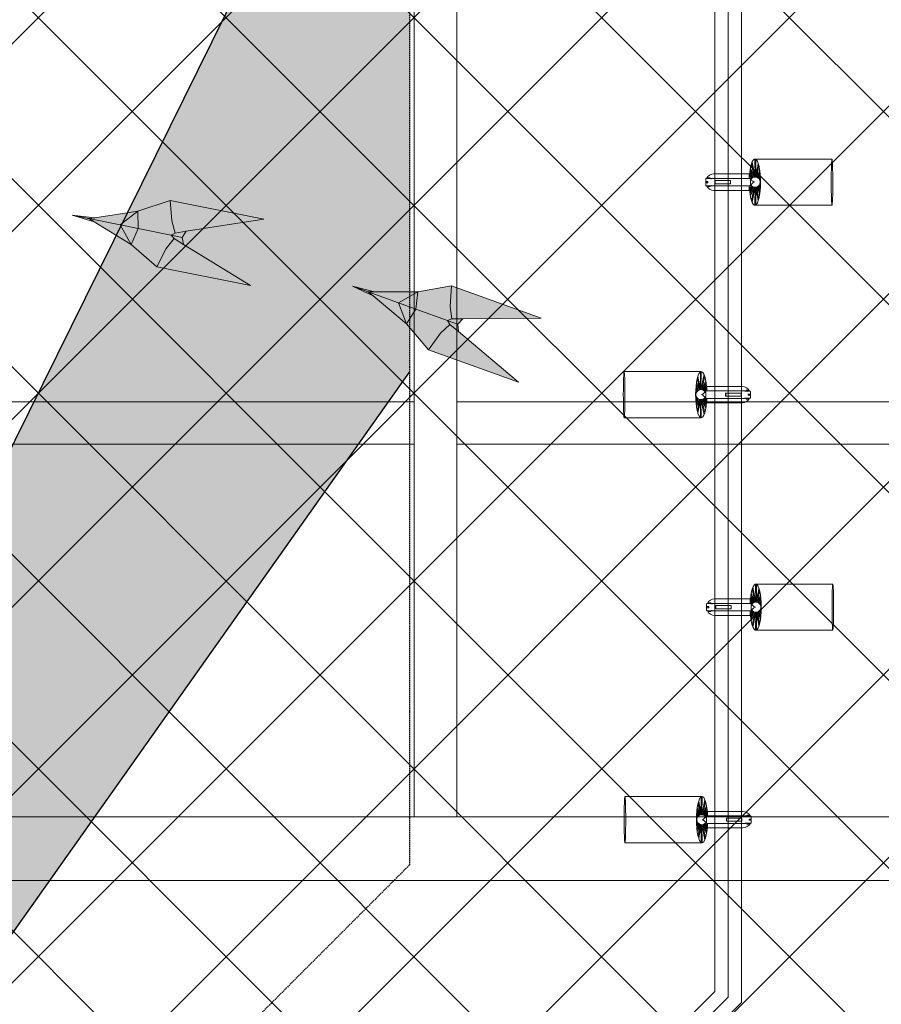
# Model space of a CAD drawing. Header units: millimetres. Extents: x -410 to 72073, y -3152 to 13830.
# Tile 70 of 92: x 12516 to 14139, y 8926 to 10779. Entities that reach past the tile are written whole.
import ezdxf

# ---------------------------------------------------------------- set-up
doc = ezdxf.new("R2010")
doc.units = ezdxf.units.MM
doc.linetypes.add('( Hidden )', pattern=[0.375, 0.25, -0.125])
for name, color, linetype, lineweight, true_color in [('A-CEILING-01', 7, 'Continuous', 5, 0xd56ca8), ('A-CEILING-08', 7, 'Continuous', 5, 0xd56ca8), ('M-MEP-ELLG-LIGHT', 5, 'Continuous', 15, 0x0000ff)]:
    doc.layers.add(name, color=color, linetype=linetype, lineweight=lineweight, true_color=true_color)
doc.layers.add('A-CELING ELEMENT', color=1, linetype='Continuous')
doc.layers.add('A-LIGHT', color=1, linetype='Continuous', lineweight=5)
doc.layers.add('S-BEAM', color=12, linetype='Continuous', lineweight=9)
doc.layers.add('RCP LAYOUT', color=9, linetype='Continuous', true_color=0x808080)
pattern_1 = [(45, (0, 0), (19.88737822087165, 72.92038680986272), [93.75, -18.75, 0, -18.75])]

# ---------------------------------------------------------------- blocks, each defined once
blk = doc.blocks.new('XR-CP-DS$0$ceiling element 01')
at = {"layer": 'A-CELING ELEMENT', "lineweight": 5, "true_color": 0x808080, "transparency": 33554687}
h = blk.add_hatch(dxfattribs=at)
h.set_pattern_fill('ANSI36', color=8, scale=300)
h.set_pattern_definition(pattern_1)
h.paths.add_polyline_path([(-425629.7960556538, -157750.8638610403, -0.0391189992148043), (-425655.8835600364, -157707.5139024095), (-427128.7828830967, -158480.5380024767, 0.03926858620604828), (-426963.6398093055, -158744.8594579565)])
h.paths.add_polyline_path([(-427216.4563219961, -158526.5629298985, -0.03923143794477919), (-427344.3603674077, -158225.5587398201), (-431924.0115134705, -159775.1416964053), (-429595.2775805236, -159775.1416964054)])
h.paths.add_polyline_path([(-427146.3193723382, -156679.8695324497, 0.0391675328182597), (-427262.2545382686, -156968.312470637), (-425674.3422246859, -157463.077551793, -0.03857034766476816), (-425655.3807674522, -157416.934810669)])
h.paths.add_polyline_path([(-425704.2367883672, -155604.6640174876, 0.03916753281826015), (-426005.4954178, -155681.3681860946), (-425472.4264763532, -157256.8048403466, -0.03857034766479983), (-425424.1785988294, -157244.1228951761)])
edge = h.paths.add_edge_path()
edge.add_line((-430171.6889873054, -151115.1416964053), (-430279.8110549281, -151115.1416964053))
edge.add_line((-430279.8110549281, -151115.1416964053), (-430279.8110549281, -151215.1416964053))
edge.add_line((-430279.8110549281, -151215.1416964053), (-430479.8110549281, -151215.1416964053))
edge.add_line((-430479.8110549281, -151215.1416964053), (-430479.8110549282, -151115.1416964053))
edge.add_line((-430479.8110549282, -151115.1416964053), (-430629.8110549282, -151115.1416964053))
edge.add_line((-430629.8110549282, -151115.1416964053), (-430629.8110549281, -150665.1416964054))
edge.add_line((-430629.8110549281, -150665.1416964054), (-432321.8110549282, -150665.1416964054))
edge.add_line((-432321.8110549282, -150665.1416964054), (-432321.8110549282, -150772.8768388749))
edge.add_line((-432321.8110549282, -150772.8768388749), (-426859.3146182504, -156104.6393870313))
edge.add_arc((-425365.2292909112, -157562.2543938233), 2087.326633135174, 126.73773769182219, 135.7078933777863, ccw=False)
edge.add_line((-426613.7701964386, -155889.5087225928), (-430171.6889873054, -151115.1416964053))
edge = h.paths.add_edge_path()
edge.add_line((-424199.8110549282, -150665.1416964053), (-424199.8110549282, -151115.1416964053))
edge.add_line((-424199.8110549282, -151115.1416964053), (-424349.8110549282, -151115.1416964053))
edge.add_line((-424349.8110549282, -151115.1416964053), (-424349.8110549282, -151215.1416964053))
edge.add_line((-424349.8110549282, -151215.1416964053), (-424444.6385716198, -151215.1416964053))
edge.add_line((-424444.6385716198, -151215.1416964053), (-425069.6001909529, -155495.9688596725))
edge.add_arc((-425365.2292909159, -157562.254393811), 2087.326633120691, 72.8717844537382, 81.8577931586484, ccw=False)
edge.add_line((-424750.4886915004, -155567.5046679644), (-423223.0070040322, -150665.1416964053))
edge.add_line((-423223.0070040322, -150665.1416964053), (-424199.8110549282, -150665.1416964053))
h.paths.add_polyline_path([(-424567.6847267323, -153182.9153720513), (-424331.6847267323, -153182.9119419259), (-424331.6847267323, -153418.9119419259), (-424567.6847267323, -153418.9153720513)], flags=16)
h = blk.add_hatch(dxfattribs=at)
h.set_pattern_fill('ANSI36', color=8, scale=300)
h.set_pattern_definition(pattern_1)
h.paths.add_polyline_path([(-432321.8110549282, -155391.8451372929), (-432321.8110549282, -156542.8887234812), (-427430.1208832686, -157257.0410500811, -0.03917149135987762), (-427357.248366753, -156938.7221373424)])
h.paths.add_polyline_path([(-426787.7782644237, -156174.4636618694, 0.03915423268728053), (-426986.8576894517, -156413.0894222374), (-425629.5935314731, -157374.3029805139, -0.03849207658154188), (-425597.5986156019, -157336.1591179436)])
h.paths.add_polyline_path([(-424491.0989594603, -155778.6374362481, 0.03922659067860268), (-424780.5171665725, -155663.8848768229), (-425275.3273764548, -157251.9137619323, -0.03892330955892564), (-425228.2538995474, -157269.7574095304)])
h.paths.add_polyline_path([(-423119.8110549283, -154379.5158906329), (-423119.8110549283, -153004.7907557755), (-424446.3276985, -155688.0739497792, -0.03926858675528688), (-424164.6012359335, -155854.7929017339)])
h.paths.add_polyline_path([(-430497.8097006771, -156058.7269236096), (-430497.8097006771, -156294.7269236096), (-430261.8097006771, -156294.7269236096), (-430261.8097006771, -156058.7269236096)], flags=0)
h.paths.add_polyline_path([(-430497.8097006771, -156058.7269236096), (-430261.8097006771, -156058.7269236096), (-430261.8097006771, -156294.7269236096), (-430497.8097006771, -156294.7269236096)], flags=16)
at = {"layer": 'A-CELING ELEMENT', "color": 8, "linetype": '( Hidden )', "lineweight": -3, "ltscale": 10, "true_color": 0x808080}
blk.add_lwpolyline([(-427588.0361543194, -159775.1416964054), (-432321.8110549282, -159775.1416964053), (-432321.8110549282, -150665.1416964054), (-423119.8110549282, -150665.1416964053), (-423119.8110549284, -155306.9165970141), (-427588.0361543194, -159775.1416964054)], dxfattribs=at)
at = {"layer": 'A-CELING ELEMENT', "color": 8, "lineweight": -3, "true_color": 0x808080}
for points in [[(-424446.3276985, -155688.0739497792), (-423119.8110549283, -153004.7907557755)], [(-424164.6012359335, -155854.7929017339), (-423119.8110549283, -154379.5158906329), (-423119.8110549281, -154379.5158906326)]]:
    blk.add_lwpolyline(points, dxfattribs=at)
blk = doc.blocks.new('A$Ced31c995')
at = {"layer": 'M-MEP-ELLG-LIGHT', "lineweight": 0, "true_color": 0x808080}
h = blk.add_hatch(color=8, dxfattribs=at)
h.dxf.hatch_style = 1
h.paths.add_polyline_path([(12775.76737263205, -3076.152228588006), (12599.58390817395, -3040.813405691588), (12538.62289833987, -3061.091438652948), (12457.81885072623, -3073.318131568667), (12415.14015548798, -3068.828878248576), (12456.24881775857, -3081.145668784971), (12526.08731892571, -3123.5881951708), (12574.51274934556, -3165.806918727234), (12750.69621380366, -3201.145741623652), (12624.90498218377, -3123.918402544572), (12622.03231523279, -3110.327248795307), (12629.92413012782, -3098.895220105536)])
h = blk.add_hatch(color=8, dxfattribs=at)
h.dxf.hatch_style = 1
h.paths.add_polyline_path([(13044.45043043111, -3272.912597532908), (13029.21525281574, -3233.553088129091), (12972.61974089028, -3213.174907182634), (12981.61632824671, -3220.65688115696)])
h.paths.add_polyline_path([(13044.45043043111, -3272.912597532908), (13062.09087759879, -3245.390518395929), (13029.21525281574, -3233.553088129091)])
h.paths.add_polyline_path([(13062.09087759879, -3245.390518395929), (13066.04449291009, -3212.940255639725), (13029.21525281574, -3233.553088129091)])
h.paths.add_polyline_path([(13121.41830565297, -3266.75236867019), (13129.57473969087, -3263.914652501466), (13126.73181172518, -3240.432748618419), (13129.3255362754, -3201.851843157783), (13066.04449291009, -3212.940255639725), (13062.09087759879, -3245.390518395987)])
h.paths.add_polyline_path([(13086.13741131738, -3321.79652694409), (13108.73379761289, -3290.417926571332), (13125.89353139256, -3274.138327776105), (13121.41830565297, -3266.75236867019), (13062.09115171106, -3245.390617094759), (13062.09087759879, -3245.390518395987), (13044.45043043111, -3272.912597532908)])
h.paths.add_polyline_path([(13255.20434462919, -3382.671953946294), (13142.14415380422, -3287.777859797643), (13125.89353139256, -3274.138327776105), (13108.73379761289, -3290.417926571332), (13086.13741131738, -3321.79652694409)])
h.paths.add_polyline_path([(13298.39246958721, -3262.727270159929), (13129.3255362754, -3201.851843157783), (13126.73181172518, -3240.432748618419), (13129.57473969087, -3263.914652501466), (13150.79024309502, -3263.765432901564)])
h.paths.add_polyline_path([(13142.14415380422, -3287.777859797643), (13141.30236010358, -3273.911964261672), (13130.01071932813, -3269.84621346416), (13121.41830565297, -3266.75236867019), (13125.89353139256, -3274.138327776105)])
h.paths.add_polyline_path([(13141.30236010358, -3273.911964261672), (13150.79024309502, -3263.765432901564), (13129.57473969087, -3263.914652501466), (13121.41830565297, -3266.75236867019), (13130.01071932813, -3269.84621346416)])
h.paths.add_polyline_path([(13029.21525281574, -3233.553088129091), (13066.04449291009, -3212.940255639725), (12984.32091003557, -3213.145517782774), (12972.61974089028, -3213.174907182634)])
h.paths.add_polyline_path([(12981.61632824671, -3220.65688115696), (12972.61974089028, -3213.174907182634), (12942.76714063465, -3202.425971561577)])
h.paths.add_polyline_path([(12984.32091003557, -3213.145517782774), (12942.76714063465, -3202.425971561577), (12972.61974089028, -3213.174907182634)])
at = {"layer": 'M-MEP-ELLG-LIGHT', "color": 8, "lineweight": 0, "true_color": 0x808080}
for p, q in [((12599.58390817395, -3040.813405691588), (12538.62289833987, -3061.091438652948)), ((12775.76737263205, -3076.152228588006), (12599.58390817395, -3040.813405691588)), ((12602.6946637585, -3079.35606871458), (12599.58390817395, -3040.813405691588)), ((12456.24881775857, -3081.145668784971), (12415.14015548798, -3068.828878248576)), ((12415.14015548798, -3068.828878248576), (12457.81885072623, -3073.318131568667)), ((12415.14015548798, -3068.828878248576), (12446.24934048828, -3075.068747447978)), ((12457.81885072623, -3073.318131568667), (12446.24934048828, -3075.068747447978)), ((12446.24934048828, -3075.068747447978), (12456.24881775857, -3081.145668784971)), ((12446.24934048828, -3075.068747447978), (12505.22712672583, -3086.898496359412)), ((12538.62289833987, -3061.091438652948), (12457.81885072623, -3073.318131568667)), ((12538.62289833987, -3061.091438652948), (12505.22712672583, -3086.898496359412)), ((12539.48658483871, -3093.770249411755), (12538.62289833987, -3061.091438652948)), ((12629.92413012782, -3098.895220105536), (12775.76737263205, -3076.152228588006)), ((12456.24881775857, -3081.145668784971), (12526.08731892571, -3123.5881951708)), ((12505.22712672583, -3086.898496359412), (12539.4868704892, -3093.770306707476)), ((12505.22712672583, -3086.898496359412), (12526.08731892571, -3123.5881951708)), ((12526.08731892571, -3123.5881951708), (12539.48658483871, -3093.770249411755)), ((12539.4868704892, -3093.770306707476), (12601.3112811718, -3106.171027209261)), ((12608.96145306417, -3102.16416817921), (12602.6946637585, -3079.35606871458)), ((12592.24662808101, -3131.445271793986), (12606.8244730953, -3112.818188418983)), ((12601.3112811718, -3106.171027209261), (12608.96145306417, -3102.16416817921)), ((12601.3112811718, -3106.171027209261), (12610.2653751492, -3107.967036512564)), ((12606.8244730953, -3112.818188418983), (12601.3112811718, -3106.171027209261)), ((12624.90498218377, -3123.918402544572), (12606.8244730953, -3112.818188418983)), ((12629.92413012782, -3098.895220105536), (12608.96145306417, -3102.16416817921)), ((12610.2653751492, -3107.967036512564), (12622.03231523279, -3110.327248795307)), ((12622.03231523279, -3110.327248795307), (12629.92413012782, -3098.895220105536)), ((12624.90498218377, -3123.918402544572), (12622.03231523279, -3110.327248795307)), ((12526.08731892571, -3123.5881951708), (12574.51274934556, -3165.806918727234)), ((12574.51274934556, -3165.806918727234), (12592.24662808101, -3131.445271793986)), ((12750.69621380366, -3201.145741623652), (12624.90498218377, -3123.918402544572)), ((12574.51274934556, -3165.806918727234), (12750.69621380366, -3201.145741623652))]:
    blk.add_line(p, q, dxfattribs=at)
for points in [[(12981.61632824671, -3220.65688115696), (12942.76714063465, -3202.425971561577), (12984.32091003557, -3213.145517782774), (12972.61974089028, -3213.174907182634), (12981.61632824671, -3220.65688115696), (13044.45043043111, -3272.912597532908), (13086.13741131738, -3321.79652694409), (13255.20434462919, -3382.671953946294), (13142.14415380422, -3287.777859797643), (13141.30236010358, -3273.911964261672), (13150.79024309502, -3263.765432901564), (13298.39246958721, -3262.727270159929), (13129.3255362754, -3201.851843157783), (13066.04449291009, -3212.940255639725), (12984.32091003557, -3213.145517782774)], [(12942.76714063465, -3202.425971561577), (12972.61974089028, -3213.174907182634), (13029.21525281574, -3233.553088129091), (13062.09115171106, -3245.390617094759), (13121.41830565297, -3266.75236867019), (13130.01071932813, -3269.84621346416), (13141.30236010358, -3273.911964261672)], [(13086.13741131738, -3321.79652694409), (13108.73379761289, -3290.417926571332), (13125.89353139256, -3274.138327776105), (13121.41830565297, -3266.75236867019), (13129.57473969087, -3263.914652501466), (13126.73181172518, -3240.432748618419), (13129.3255362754, -3201.851843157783)], [(13029.21525281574, -3233.553088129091), (13044.45043043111, -3272.912597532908), (13062.09087759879, -3245.390518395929), (13066.04449291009, -3212.940255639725), (13029.21525281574, -3233.553088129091)], [(13142.14415380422, -3287.777859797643), (13125.89353139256, -3274.138327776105)], [(13150.79024309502, -3263.765432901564), (13129.57473969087, -3263.914652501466)]]:
    blk.add_lwpolyline(points, dxfattribs=at)
blk = doc.blocks.new('track-L-1')
at = {"color": 8, "linetype": 'Continuous', "lineweight": 13, "true_color": 0x808080}
for p, q in [((-0.009334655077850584, 9.440463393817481), (-5.840767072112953, 37.60039235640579)), ((0.0002349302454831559, 9.440468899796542), (-0.5756108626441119, 43.4400677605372)), ((-0.5319786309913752, 43.44043881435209), (144.7216355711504, 43.45082278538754)), ((1.75944632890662, 9.276290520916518), (1.190588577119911, 42.86329551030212)), ((-3.456786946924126, 8.753703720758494), (-9.553388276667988, 22.81720629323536)), ((-1.768356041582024, 9.274261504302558), (-9.023087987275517, 26.00931366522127)), ((-1.768356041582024, 9.274261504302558), (-6.984899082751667, 34.46489574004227)), ((1.75944632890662, 9.276290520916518), (5.688480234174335, 35.179615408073)), ((3.466679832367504, 8.821171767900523), (6.855544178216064, 31.16326805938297)), ((3.515167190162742, 8.766568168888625), (8.50580393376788, 22.72927596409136)), ((5.103609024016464, 7.992855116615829), (9.013805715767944, 18.93272850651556)), ((-92.99869615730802, -5.816183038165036), (-92.99951826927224, 5.683819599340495)), ((-92.99918629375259, 1.039950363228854), (-88.99918537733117, 1.040236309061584)), ((-82.99958747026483, 6.684534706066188), (-91.99958954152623, 6.683891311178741)), ((-91.8990278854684, -1.172235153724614), (-91.89918603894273, 1.040028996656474)), ((-90.49970715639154, 8.333998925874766), (-84.99970588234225, 8.334392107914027)), ((-90.49958919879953, 6.683998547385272), (-90.49970715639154, 8.333998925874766)), ((-90.49960707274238, 6.933998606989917), (-84.99960580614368, 6.934391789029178)), ((-88.99902721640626, -1.172027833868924), (-88.99918537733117, 1.040236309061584)), ((-84.99958792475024, 6.684391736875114), (-84.99970588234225, 8.334392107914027)), ((-9.999588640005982, 6.939753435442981), (-82.99960535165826, 6.934534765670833)), ((-82.99960535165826, 6.934534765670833), (-82.99951599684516, 5.68453448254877)), ((-11.00019651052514, 15.43968389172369), (-77.50021175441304, 15.43492989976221)), ((-75.54305998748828, 2.935066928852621), (-46.41182644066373, 2.937149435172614)), ((-75.54305997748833, 2.934927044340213), (-75.54263105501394, -3.065074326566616)), ((-46.58679564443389, 2.937136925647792), (-46.58636671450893, -3.062864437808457)), ((-46.41139751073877, -3.062851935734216), (-46.41182644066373, 2.937149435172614)), ((-10.99958885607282, 6.939681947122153), (-11.00019651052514, 15.43968389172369)), ((-6.465673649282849, 6.855095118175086), (-10.77954214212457, 11.15427865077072)), ((-5.088612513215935, 7.962109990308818), (-10.6123297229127, 13.46702375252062)), ((-5.051471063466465, 7.946854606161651), (-10.40749409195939, 15.8075839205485)), ((-3.490954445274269, 8.775448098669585), (-10.12346151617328, 18.50960022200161)), ((-8.998659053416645, -6.06017805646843), (-8.999516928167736, 5.93982470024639)), ((-6.499373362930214, 3.940002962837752), (-8.9993739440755, 3.939824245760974)), ((5.101373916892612, 7.986601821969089), (9.375629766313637, 15.51146233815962)), ((6.460528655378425, 6.942492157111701), (9.739133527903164, 10.8609776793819)), ((6.53261235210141, 6.950582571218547), (9.633575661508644, 12.40985250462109)), ((7.682971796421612, 5.666791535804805), (9.881573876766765, 8.294491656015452)), ((-92.99902814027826, -1.172313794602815), (-88.99902721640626, -1.172027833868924)), ((-91.99862444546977, -6.816111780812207), (-82.99862238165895, -6.81546838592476)), ((-90.49850616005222, -8.46600491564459), (-90.49862410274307, -6.816004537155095)), ((-90.49860622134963, -7.06600460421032), (-84.99860496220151, -7.065611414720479)), ((-90.49850616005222, -8.46600491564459), (-84.99850488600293, -8.465611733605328)), ((-84.99850488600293, -8.465611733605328), (-84.99862282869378, -6.815611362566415)), ((-82.99860451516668, -7.065468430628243), (-82.99869386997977, -5.8154681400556)), ((-82.99860451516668, -7.065468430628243), (-9.998587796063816, -7.060249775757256)), ((-77.49799559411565, -15.56507719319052), (-10.99798036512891, -15.56032320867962)), ((-75.54263106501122, -3.064934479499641), (-46.41139751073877, -3.062851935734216)), ((-10.99798036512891, -15.56032320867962), (-10.99858801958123, -7.060321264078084)), ((-6.464684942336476, -6.97508618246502), (-10.77793871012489, -11.27488645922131)), ((-5.087465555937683, -8.081904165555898), (-10.61039561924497, -13.58760762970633)), ((-5.05032630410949, -8.066643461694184), (-10.40522533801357, -15.92813848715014)), ((-3.489691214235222, -8.895013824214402), (-10.1208064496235, -18.63011415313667)), ((-3.455526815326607, -8.87326456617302), (-9.550117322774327, -22.93763867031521)), ((-1.767021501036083, -9.393580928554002), (-9.01936064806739, -26.12967018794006)), ((-6.498801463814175, -4.059998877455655), (-8.9988020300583, -4.060177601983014)), ((-1.767021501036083, -9.393580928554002), (-6.979962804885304, -34.58496075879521)), ((-0.007976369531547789, -9.559531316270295), (-5.835382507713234, -37.72029376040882)), ((0.001593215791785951, -9.559535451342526), (-0.5693914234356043, -43.55921629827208)), ((1.760781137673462, -9.395105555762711), (1.196725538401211, -42.98219154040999)), ((1.760781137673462, -9.395105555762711), (5.693518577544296, -35.29786842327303)), ((3.46794954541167, -8.93974271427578), (6.860008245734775, -31.28135424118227)), ((3.516429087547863, -8.885132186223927), (8.509062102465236, -22.84712629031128)), ((5.102524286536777, -8.10493904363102), (9.377855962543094, -15.62918836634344)), ((5.104760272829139, -8.111192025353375), (9.016521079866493, -19.05050624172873)), ((6.461529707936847, -7.060635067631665), (9.74069481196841, -10.97865178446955)), ((6.533614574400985, -7.068715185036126), (9.635358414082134, -12.52754169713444)), ((7.68379045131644, -5.784759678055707), (9.882768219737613, -8.412145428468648)), ((-0.5257591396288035, -43.55958112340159), (144.727855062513, -43.54919715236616))]:
    blk.add_line(p, q, dxfattribs=at)
for centre, radius, start, end in [((-91.99951804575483, 5.683891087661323), 1.000000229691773, 90.00409600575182, 180.0040960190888), ((-77.49910366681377, -0.06507363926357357), 15.50000358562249, 90.00409600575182, 154.1880086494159), ((-9.999517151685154, 5.939753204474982), 1.000000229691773, 0.004096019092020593, 90.00409600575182), ((0.0009140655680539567, -0.05953328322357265), 9.500002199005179, 205.0436097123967, 154.9645820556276), ((2.043027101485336, 9.905749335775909), 10.41934430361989, 214.929248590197, 253.0241966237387), ((-91.9986959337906, -5.816111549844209), 1.000000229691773, 180.0040960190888, 270.0040960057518), ((-77.49910366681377, -0.06507363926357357), 15.50000358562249, 205.8201833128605, 270.0040960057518), ((-9.998659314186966, -6.060249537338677), 1.000000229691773, 270.0040956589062, 0.004095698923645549), ((2.044451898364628, -10.02452383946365), 10.41934430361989, 106.9839953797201, 145.0789433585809)]:
    blk.add_arc(centre, radius, start, end, dxfattribs=at)
for centre, ratio, start_param, end_param in [((-0.5288688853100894, -0.05957115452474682), 0.243872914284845, -1.409174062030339, 4.550766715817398), ((144.7247453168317, -0.04918718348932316), 0.03401357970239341, -1.570796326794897, 4.71238898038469)]:
    blk.add_ellipse(centre, major_axis=(0.003109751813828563, -43.50000996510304), ratio=ratio, start_param=start_param, end_param=end_param, dxfattribs=at)
blk = doc.blocks.new('A$Ce144d348')
at = {"layer": 'M-MEP-ELLG-LIGHT', "color": 252}
blk.add_lwpolyline([(3223.000000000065, -5723.991588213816), (3273.000000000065, -5723.991588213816), (3273.000000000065, -9234.999999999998), (8919.947698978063, -9235), (13624.99999999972, -4529.947698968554), (13625.00000000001, -356.4321351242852), (13675.00000000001, -356.432135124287), (13674.99999999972, -4550.658377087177), (8940.658377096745, -9285), (3223.000000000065, -9285)], close=True, dxfattribs=at)
blk.add_lwpolyline([(3248.000000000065, -5723.991588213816), (3248.000000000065, -9260), (8930.303038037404, -9260), (13649.99999999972, -4540.303038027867), (13650.00000000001, -356.432135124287)], dxfattribs=at)
at = {"layer": 'M-MEP-ELLG-LIGHT', "color": 1, "true_color": 0xff0000}
for p in [(13700.99909760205, -3006.368955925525), (13702.47868865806, -3806.369061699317)]:
    blk.add_blockref('track-L-1', p, dxfattribs=at)
at = {"layer": 'M-MEP-ELLG-LIGHT', "color": 1, "true_color": 0xff0000, "xscale": -1}
for p in [(13599.00090239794, -3406.368955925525), (13600.48049345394, -4206.369061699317)]:
    blk.add_blockref('track-L-1', p, dxfattribs=at)
blk = doc.blocks.new('A$C9bf954c9')
at = {"layer": 'A-CEILING-01', "true_color": 0x808080}
h = blk.add_hatch(dxfattribs=at)
h.set_pattern_fill('ANSI37', color=8, scale=2000)
h.set_pattern_definition([(45, (0, 0), (-176.7766952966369, 176.7766952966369), []), (135, (0, 0), (-176.7766952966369, -176.7766952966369), [])])
edge = h.paths.add_edge_path()
edge.add_line((17350.00000000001, 13380.00000000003), (12020.00000000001, 13380))
edge.add_line((12020.00000000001, 13380), (12020, 13280.00000000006))
edge.add_line((12020, 13280.00000000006), (11820.00000000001, 13280))
edge.add_line((11820.00000000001, 13280), (11820.00000000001, 13380.00000000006))
edge.add_line((11820.00000000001, 13380.00000000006), (6090, 13380.00000000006))
edge.add_line((6090, 13380.00000000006), (6090, 13280.00000000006))
edge.add_line((6090, 13280.00000000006), (5890.000000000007, 13280.00000000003))
edge.add_line((5890.000000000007, 13280.00000000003), (5890, 13380.00000000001))
edge.add_line((5890, 13380.00000000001), (350.0000000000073, 13380))
edge.add_line((350.0000000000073, 13380), (200.0000000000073, 13380))
edge.add_line((200.0000000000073, 13380), (200.0000000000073, 4520))
edge.add_line((200.0000000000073, 4520), (650.0000000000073, 4520))
edge.add_line((650.0000000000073, 4520), (649.9999999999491, 4220.000000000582))
edge.add_line((649.9999999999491, 4220.000000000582), (200.0000000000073, 4220.000000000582))
edge.add_line((200.0000000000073, 4220.000000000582), (200.0000000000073, 3270))
edge.add_line((200.0000000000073, 3270), (3945.000000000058, 3270))
edge.add_line((3945.000000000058, 3270), (3945.000000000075, 3919.999999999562))
edge.add_line((3945.000000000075, 3919.999999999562), (6135.000000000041, 3919.999999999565))
edge.add_line((6135.000000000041, 3919.999999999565), (6135.000000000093, 3269.999999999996))
edge.add_line((6135.000000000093, 3269.999999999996), (9805, 3270))
edge.add_line((9805, 3270), (9805.000000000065, 3070))
edge.add_line((9805.000000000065, 3070), (10125.70100277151, 3069.999999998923))
edge.add_line((10125.70100277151, 3069.999999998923), (10125.70100277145, 3422.999999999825))
edge.add_line((10125.70100277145, 3422.999999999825), (11242.06117950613, 4539.36017673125))
edge.add_line((11242.06117950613, 4539.36017673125), (10770.12626584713, 5011.295090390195))
edge.add_line((10770.12626584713, 5011.295090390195), (11904.41558772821, 6145.584412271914))
edge.add_line((11904.41558772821, 6145.584412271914), (14298.8311754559, 8540.00000000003))
edge.add_line((14298.8311754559, 8540.00000000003), (14449.99999999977, 8540.00000000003))
edge.add_line((14449.99999999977, 8540.00000000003), (14449.99999999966, 9620))
edge.add_line((14449.99999999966, 9620), (14449.99999999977, 12330.00000000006))
edge.add_arc((15199.99999999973, 12330.0000000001), 749.99999999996, 89.9999999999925, 180.0000000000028, ccw=False)
edge.add_line((15199.99999999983, 13080.00000000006), (17349.99999999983, 13080.00000000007))
edge.add_line((17349.99999999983, 13080.00000000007), (17350.00000000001, 13380.00000000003))
h.paths.add_polyline_path([(5890.12632819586, 11294.22803941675), (6090.124973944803, 11294.22803941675), (6090.124973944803, 11094.22117916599), (5890.12632819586, 11094.22117916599)], flags=16)
h.paths.add_polyline_path([(5890.12632819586, 9330), (6090.124973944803, 9330), (6090.124973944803, 9129.993139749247), (5890.12632819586, 9129.993139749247)], flags=16)
h.paths.add_polyline_path([(5890.001354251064, 8418.414772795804), (6090.000000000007, 8418.414772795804), (6090.000000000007, 8218.407912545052), (5890.001354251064, 8218.407912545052)], flags=16)
h.paths.add_polyline_path([(5890.000000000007, 6030), (6089.99864574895, 6030), (6089.99864574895, 5829.993139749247), (5890.000000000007, 5829.993139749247)], flags=16)
h.paths.add_polyline_path([(11820.00135425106, 8418.414772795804), (12020.00000000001, 8418.414772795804), (12020.00000000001, 8218.407912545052), (11820.00135425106, 8218.407912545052)], flags=16)
h.paths.add_polyline_path([(11820.00000000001, 9330), (12019.99864574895, 9330), (12019.99864574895, 9129.993139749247), (11820.00000000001, 9129.993139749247)], flags=16)
h.paths.add_polyline_path([(11820.12632819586, 11294.22803941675), (12020.1249739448, 11294.22803941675), (12020.1249739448, 11094.22117916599), (11820.12632819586, 11094.22117916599)], flags=16)
at = {"layer": 'A-CEILING-08', "color": 8, "lineweight": 0, "true_color": 0x808080}
blk.add_blockref('XR-CP-DS$0$ceiling element 01', (436369.8110549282, 164495.1416964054), dxfattribs=at)
at = {"layer": 'A-LIGHT', "color": 8, "true_color": 0x808080}
for name in ['A$Ce144d348', 'A$Ced31c995']:
    blk.add_blockref(name, (200.0000000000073, 13480), dxfattribs=at)
blk = doc.blocks.new('A$C256bf26b')
blk.add_blockref('A$C9bf954c9', (0, 0))
blk = doc.blocks.new('DIAL-LT-NDE-ZZ-M3-S-201_rvt-2-RCP-Store 03 at Node L5 Level')
at = {"layer": 'S-BEAM', "color": 7}
for p, q in [((-508102.3528306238, 151683.6024549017), (-508102.2813452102, 153498.0693251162)), ((-508102.3528306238, 151683.6024549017), (-508102.2813452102, 153498.0693251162)), ((-508022.2813452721, 153498.0661733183), (-508022.3528306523, 151683.6001548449)), ((-508022.2813452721, 153498.0661733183), (-508022.3528306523, 151683.6001548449)), ((-509342.5280560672, 152464.9289794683), (-508102.3226930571, 152464.8933226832)), ((-509342.5280560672, 152464.9289794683), (-508102.3226930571, 152464.8933226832)), ((-508102.3247171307, 152394.4933227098), (-508102.3229690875, 152455.2933226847)), ((-508102.3247171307, 152394.4933227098), (-508102.3229690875, 152455.2933226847)), ((-508102.3229690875, 152455.2933226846), (-508102.3226930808, 152464.8933226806)), ((-508102.3229690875, 152455.2933226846), (-508102.3226930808, 152464.8933226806)), ((-508022.3229539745, 152455.2910226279), (-508022.3247020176, 152394.4910226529)), ((-508022.3229539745, 152455.2910226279), (-508022.3247020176, 152394.4910226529)), ((-508022.3226779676, 152464.8910226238), (-508022.3229539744, 152455.2910226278)), ((-508022.3226779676, 152464.8910226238), (-508022.3229539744, 152455.2910226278)), ((-508022.3226779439, 152464.8910226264), (-506717.3226784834, 152464.8535029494)), ((-508022.3226779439, 152464.8910226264), (-506717.3226784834, 152464.8535029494)), ((-508102.3249931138, 152384.8933227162), (-509342.5346992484, 152384.9289796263)), ((-508102.3249931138, 152384.8933227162), (-509342.5346992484, 152384.9289796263)), ((-508102.3249931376, 152384.8933227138), (-508102.3247171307, 152394.4933227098)), ((-508102.3249931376, 152384.8933227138), (-508102.3247171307, 152394.4933227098)), ((-508022.3247020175, 152394.4910226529), (-508022.3249780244, 152384.891022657)), ((-508022.3247020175, 152394.4910226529), (-508022.3249780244, 152384.891022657)), ((-506717.3249785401, 152384.8535029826), (-508022.3249780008, 152384.8910226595)), ((-506717.3249785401, 152384.8535029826), (-508022.3249780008, 152384.8910226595)), ((-509342.5929342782, 151683.6381126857), (-504009.6676254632, 151683.4847872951)), ((-509342.5929342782, 151683.6381126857), (-504009.6676254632, 151683.4847872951)), ((-504009.6759470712, 151563.4847874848), (-509342.6028990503, 151563.6381129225)), ((-504009.6759470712, 151563.4847874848), (-509342.6028990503, 151563.6381129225))]:
    blk.add_line(p, q, dxfattribs=at)
blk = doc.blocks.new('A$Cbdc54e46')
at = {"color": 60, "lineweight": 5}
blk.add_blockref('DIAL-LT-NDE-ZZ-M3-S-201_rvt-2-RCP-Store 03 at Node L5 Level', (503661.3468513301, -156234.6503124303), dxfattribs=at)
blk = doc.blocks.new('A$Cf662d679')
blk.add_blockref('A$Cbdc54e46', (0, 0))

msp = doc.modelspace()

# ---------------------------------------------------------------- block references
msp.add_blockref('A$Cf662d679', (17700, 13830.00000000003))
at = {"layer": 'RCP LAYOUT'}
msp.add_blockref('A$C256bf26b', (0, 0), dxfattribs=at)

doc.saveas('drawing.dxf')
